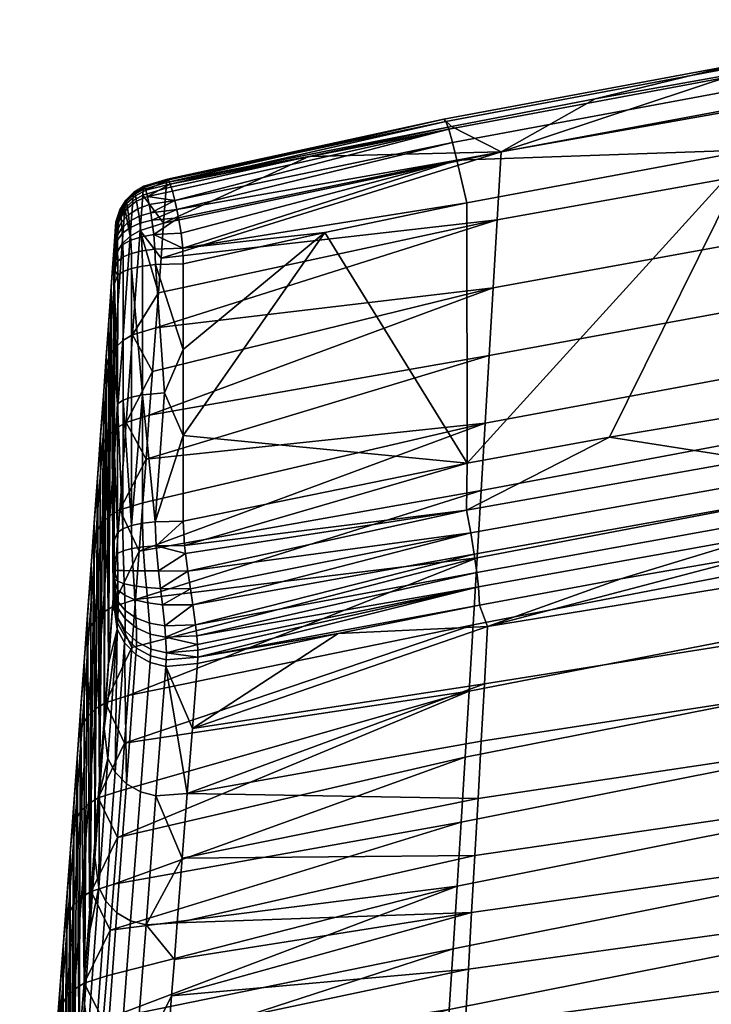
# Model space of a CAD drawing. Header units: millimetres. Extents: x -287 to 287, y -276 to 315.
# Tile 110 of 216: x -215 to -155, y 220 to 306. Entities that reach past the tile are written whole.
import ezdxf

# ---------------------------------------------------------------- set-up
doc = ezdxf.new("R2010")
doc.units = ezdxf.units.MM
doc.layers.add('nozky', color=250, linetype='Continuous')
doc.layers.add('sedak', color=7, linetype='Continuous')

msp = doc.modelspace()

# ---------------------------------------------------------------- meshes
at = {"layer": 'nozky'}
mesh = msp.add_polyface(dxfattribs=at)
corners = [(212, -221.5), (211.925, -221.5, 4), (207.79, -222.337), (207.715, -222.337, 4), (204.221, -224.721), (204.146, -224.721, 4), (201.836, -228.29), (201.761, -228.29, 4), (200.998, -232.5), (200.923, -232.5, 4), (201.836, -236.71), (201.761, -236.71, 4), (204.221, -240.279), (204.146, -240.279, 4), (207.79, -242.663), (207.715, -242.663, 4), (212, -243.5), (211.925, -243.5, 4), (216.21, -242.663), (216.135, -242.663, 4), (219.779, -240.279), (219.704, -240.279, 4), (222.164, -236.71), (222.089, -236.71, 4), (223.002, -232.5), (222.927, -232.5, 4), (222.164, -228.29), (222.089, -228.29, 4), (219.779, -224.721), (219.704, -224.721, 4), (216.21, -222.337), (216.135, -222.337, 4), (222.164, -228.29), (222.164, -236.71), (223.002, -232.5), (219.779, -224.721), (216.21, -222.337), (216.21, -242.663), (219.779, -240.279), (212, -243.5), (212, -221.5), (207.79, -222.337), (201.836, -228.29), (204.221, -224.721), (204.221, -240.279), (200.998, -232.5), (207.79, -242.663), (201.836, -236.71), (245.797, 228.708), (245.759, 228.297, 4), (248.171, 232.298), (248.133, 231.887, 4), (249, 236.521), (248.962, 236.11, 4), (248.164, 240.74), (248.125, 240.329, 4), (245.783, 244.322), (245.745, 243.911, 4), (242.211, 246.72), (242.172, 246.309, 4), (237.99, 247.558), (237.951, 247.147, 4), (233.775, 246.706), (233.736, 246.295, 4), (230.21, 244.3), (230.172, 243.889, 4), (227.835, 240.717), (227.796, 240.306, 4), (227, 236.5), (226.961, 236.068, 4), (227.836, 232.26), (227.797, 231.849, 4), (230.217, 228.678), (230.178, 228.267, 4), (233.789, 226.28), (233.75, 225.869, 4), (238.01, 225.442), (237.971, 225.031, 4), (242.229, 226.296), (242.191, 225.885, 4), (248.164, 240.74), (227.835, 240.717), (249, 236.521), (233.775, 246.706), (242.211, 246.72), (245.783, 244.322), (230.21, 244.3), (227, 236.5), (245.797, 228.708), (230.217, 228.678), (248.171, 232.298), (227.836, 232.26), (242.229, 226.296), (233.789, 226.28), (238.01, 225.442), (237.99, 247.558), (-245.797, 228.708), (-245.759, 228.297, 4), (-248.171, 232.298), (-248.133, 231.887, 4), (-249, 236.521), (-248.962, 236.11, 4), (-248.164, 240.74), (-248.125, 240.329, 4), (-245.783, 244.322), (-245.745, 243.911, 4), (-242.211, 246.72), (-242.172, 246.309, 4), (-237.99, 247.558), (-237.951, 247.147, 4), (-233.775, 246.706), (-233.736, 246.295, 4), (-230.21, 244.3), (-230.172, 243.889, 4), (-227.835, 240.717), (-227.796, 240.306, 4), (-227, 236.5), (-226.961, 236.068, 4), (-227.836, 232.26), (-227.797, 231.849, 4), (-230.217, 228.678), (-230.178, 228.267, 4), (-233.789, 226.28), (-233.75, 225.869, 4), (-238.01, 225.442), (-237.971, 225.031, 4), (-242.229, 226.296), (-242.191, 225.885, 4), (-248.164, 240.74), (-227.835, 240.717), (-249, 236.521), (-233.775, 246.706), (-242.211, 246.72), (-245.783, 244.322), (-230.21, 244.3), (-227, 236.5), (-245.797, 228.708), (-230.217, 228.678), (-248.171, 232.298), (-227.836, 232.26), (-242.229, 226.296), (-233.789, 226.28), (-238.01, 225.442), (-237.99, 247.558), (-212, -221.5), (-211.925, -221.5, 4), (-207.79, -222.337), (-207.715, -222.337, 4), (-204.221, -224.721), (-204.146, -224.721, 4), (-201.836, -228.29), (-201.761, -228.29, 4), (-200.998, -232.5), (-200.923, -232.5, 4), (-201.836, -236.71), (-201.761, -236.71, 4), (-204.221, -240.279), (-204.146, -240.279, 4), (-207.79, -242.663), (-207.715, -242.663, 4), (-212, -243.5), (-211.925, -243.5, 4), (-216.21, -242.663), (-216.135, -242.663, 4), (-219.779, -240.279), (-219.704, -240.279, 4), (-222.164, -236.71), (-222.089, -236.71, 4), (-223.002, -232.5), (-222.927, -232.5, 4), (-222.164, -228.29), (-222.089, -228.29, 4), (-219.779, -224.721), (-219.704, -224.721, 4), (-216.21, -222.337), (-216.135, -222.337, 4), (-222.164, -228.29), (-222.164, -236.71), (-223.002, -232.5), (-219.779, -224.721), (-216.21, -222.337), (-216.21, -242.663), (-219.779, -240.279), (-212, -243.5), (-212, -221.5), (-207.79, -222.337), (-201.836, -228.29), (-204.221, -224.721), (-204.221, -240.279), (-200.998, -232.5), (-207.79, -242.663), (-201.836, -236.71)]
mesh.append_faces([[corners[k] for k in face] for face in [(3, 1, 0, 2), (5, 3, 2, 4), (7, 5, 4, 6), (9, 7, 6, 8), (11, 9, 8, 10), (13, 11, 10, 12), (15, 13, 12, 14), (17, 15, 14, 16), (19, 17, 16, 18), (21, 19, 18, 20), (23, 21, 20, 22), (25, 23, 22, 24), (27, 25, 24, 26), (29, 27, 26, 28), (31, 29, 28, 30), (1, 31, 30, 0), (32, 34, 33, 33), (36, 35, 37, 37), (32, 33, 35, 35), (35, 33, 38, 38), (37, 35, 38, 38), (36, 37, 39, 39), (39, 40, 36, 36), (46, 40, 39, 39), (40, 46, 41, 41), (44, 42, 43, 43), (43, 41, 44, 44), (41, 46, 44, 44), (47, 42, 44, 44), (45, 42, 47, 47), (51, 49, 48, 50), (53, 51, 50, 52), (55, 53, 52, 54), (57, 55, 54, 56), (59, 57, 56, 58), (61, 59, 58, 60), (63, 61, 60, 62), (65, 63, 62, 64), (67, 65, 64, 66), (69, 67, 66, 68), (70, 71, 69, 68), (73, 71, 70, 72), (75, 73, 72, 74), (77, 75, 74, 76), (79, 77, 76, 78), (48, 49, 79, 78), (80, 82, 81, 81), (83, 84, 85, 85), (80, 86, 85, 85), (82, 90, 87, 87), (92, 89, 88, 88), (90, 88, 91, 91), (92, 94, 93, 93), (84, 83, 95, 95), (85, 86, 83, 83), (86, 80, 81, 81), (82, 87, 81, 81), (89, 92, 93, 93), (91, 87, 90, 90), (88, 89, 91, 91), (99, 98, 96, 97), (101, 100, 98, 99), (103, 102, 100, 101), (105, 104, 102, 103), (107, 106, 104, 105), (109, 108, 106, 107), (111, 110, 108, 109), (113, 112, 110, 111), (115, 114, 112, 113), (117, 116, 114, 115), (118, 116, 117, 119), (121, 120, 118, 119), (123, 122, 120, 121), (125, 124, 122, 123), (127, 126, 124, 125), (96, 126, 127, 97), (128, 129, 130, 130), (131, 133, 132, 132), (128, 133, 134, 134), (130, 135, 138, 138), (140, 136, 137, 137), (138, 139, 136, 136), (140, 141, 142, 142), (132, 143, 131, 131), (133, 131, 134, 134), (134, 129, 128, 128), (130, 129, 135, 135), (137, 141, 140, 140), (139, 138, 135, 135), (136, 139, 137, 137), (147, 146, 144, 145), (149, 148, 146, 147), (151, 150, 148, 149), (153, 152, 150, 151), (155, 154, 152, 153), (157, 156, 154, 155), (159, 158, 156, 157), (161, 160, 158, 159), (163, 162, 160, 161), (165, 164, 162, 163), (167, 166, 164, 165), (169, 168, 166, 167), (171, 170, 168, 169), (173, 172, 170, 171), (175, 174, 172, 173), (145, 144, 174, 175), (176, 177, 178, 178), (180, 181, 179, 179), (176, 179, 177, 177), (179, 182, 177, 177), (181, 182, 179, 179), (180, 183, 181, 181), (183, 180, 184, 184), (190, 183, 184, 184), (184, 185, 190, 190), (188, 187, 186, 186), (187, 188, 185, 185), (185, 188, 190, 190), (191, 188, 186, 186), (189, 191, 186, 186)]])
at = {"layer": 'sedak'}
mesh = msp.add_polyface(dxfattribs=at)
corners = [(-173.715, 288.277, 833.113), (-173.367, 294.208, 852.947), (-139.02, 300.295, 851.124), (-139.29, 294.448, 831.231), (-174.064, 282.336, 813.23), (-139.562, 288.596, 811.307), (-174.413, 276.408, 793.363), (-139.834, 282.76, 791.4), (-174.76, 270.511, 773.559), (-140.104, 276.951, 771.542), (-175.108, 264.625, 753.735), (-140.375, 271.16, 751.686), (-139.994, 303.161, 861.514), (-127.365, 305.054, 860.941), (-152.593, 301.088, 862.142), (-165.158, 298.838, 862.823), (-203.077, 284.929, 845.208), (-204.102, 271.193, 800.101), (-204.387, 267.375, 787.538), (-203.53, 278.84, 825.224), (-177.687, 296.41, 863.559), (-202.85, 287.975, 855.201), (-190.176, 293.804, 864.349), (-203.304, 281.884, 835.216), (-203.815, 275.015, 812.662), (-163.891, 269.284, 882.028), (-151.408, 271.394, 881.333), (-151.461, 294.368, 874.534), (-176.342, 267.008, 882.778), (-188.772, 287.169, 876.757), (-201.134, 269.443, 882.163), (-176.373, 289.744, 875.962), (-126.418, 298.287, 873.324), (-152.526, 299.688, 871.743), (-152.19, 298.131, 873.006), (-127.027, 302.075, 871.801), (-127.309, 303.645, 870.539), (-152.814, 300.86, 870.125), (-127.549, 304.829, 868.921), (-153.035, 301.558, 868.245), (-127.734, 305.538, 867.04), (-153.176, 301.755, 866.227), (-127.853, 305.744, 865.02), (-177.611, 295.019, 873.164), (-177.222, 293.478, 874.428), (-177.945, 296.176, 871.547), (-178.201, 296.862, 869.668), (-178.364, 297.048, 867.652), (-201.685, 289.159, 875.363), (-201.186, 285.787, 877.171), (-201.866, 289.955, 874.588), (-202.433, 291.764, 870.562), (-202.587, 291.54, 867.065), (-202.275, 291.395, 872.133), (-202.082, 290.776, 873.464), (-151.457, 267.335, 882.136), (-126.355, 275.111, 880.107)]
mesh.append_faces([[corners[k] for k in face] for face in [(0, 1, 2, 3), (4, 0, 3, 5), (6, 4, 5, 7), (8, 6, 7, 9), (10, 8, 9, 11), (12, 13, 2, 2), (1, 14, 2, 2), (2, 14, 12, 12), (15, 14, 1, 1), (16, 1, 0, 0), (17, 4, 6, 6), (18, 6, 8, 8), (4, 19, 0, 0), (1, 20, 15, 15), (1, 21, 22, 22), (23, 16, 0, 0), (24, 19, 4, 4), (19, 23, 0, 0), (18, 17, 6, 6), (16, 21, 1, 1), (22, 20, 1, 1), (25, 26, 27, 27), (28, 29, 30, 30), (25, 27, 28, 28), (29, 28, 31, 31), (32, 27, 26, 26), (27, 31, 28, 28), (33, 34, 35, 36), (37, 33, 36, 38), (39, 37, 38, 40), (41, 39, 40, 42), (43, 44, 34, 33), (45, 43, 33, 37), (46, 45, 37, 39), (47, 46, 39, 41), (44, 31, 27, 27), (34, 27, 32, 32), (48, 44, 43, 43), (27, 34, 44, 44), (31, 49, 29, 29), (44, 49, 31, 31), (45, 50, 43, 43), (42, 12, 14, 41), (46, 47, 51, 51), (47, 20, 52, 52), (41, 15, 20, 47), (20, 22, 52, 52), (15, 41, 14, 14), (53, 45, 46, 46), (53, 54, 45, 45), (55, 26, 25, 25), (55, 56, 26, 26)]])
mesh = msp.add_polyface(dxfattribs=at)
corners = [(-201.186, 285.787, 877.171), (-203.714, 286.973, 876.378), (-203.611, 285.706, 876.933), (-201.685, 289.159, 875.363), (-203.975, 288.886, 875.054), (-203.871, 288.226, 875.604), (-201.54, 288.437, 875.906), (-201.325, 287.102, 876.648), (-201.866, 289.955, 874.588), (-204.258, 290.317, 873.211), (-204.104, 289.598, 874.289), (-204.508, 291.152, 870.514), (-204.395, 290.845, 871.965), (-202.433, 291.764, 870.562), (-202.275, 291.395, 872.133), (-202.082, 290.776, 873.464), (-202.623, 291.021, 865.193), (-190.176, 293.804, 864.349), (-202.85, 287.975, 855.201), (-203.815, 275.015, 812.662), (-174.064, 282.336, 813.23), (-204.102, 271.193, 800.101), (-204.387, 267.375, 787.538), (-174.76, 270.511, 773.559), (-204.672, 263.561, 774.975), (-201.136, 261.955, 884.442), (-176.342, 267.008, 882.778), (-201.134, 269.443, 882.163), (-188.772, 287.169, 876.757), (-201.133, 276.93, 879.885), (-201.131, 284.418, 877.607), (-177.222, 293.478, 874.428), (-177.611, 295.019, 873.164), (-177.945, 296.176, 871.547), (-178.364, 297.048, 867.652), (-202.513, 291.831, 869.321), (-178.201, 296.862, 869.668), (-202.587, 291.54, 867.065), (-202.563, 291.721, 868.021), (-202.778, 273.168, 880.956), (-203.583, 261.893, 884.229), (-203.572, 284.354, 877.387), (-206.124, 270.571, 800.334), (-206.688, 262.934, 775.209), (-205.562, 278.222, 825.456), (-203.53, 278.84, 825.224), (-204.893, 287.329, 855.318), (-203.077, 284.929, 845.208), (-203.304, 281.884, 835.216), (-204.666, 290.412, 865.423), (-204.629, 290.917, 867.25), (-204.607, 291.09, 868.155), (-204.566, 291.199, 869.368)]
mesh.append_faces([[corners[k] for k in face] for face in [(0, 1, 2, 2), (3, 4, 5, 5), (6, 5, 1, 1), (7, 1, 0, 0), (7, 6, 1, 1), (6, 3, 5, 5), (3, 8, 4, 4), (9, 10, 8, 8), (11, 12, 13, 13), (14, 12, 9, 9), (8, 15, 9, 9), (9, 15, 14, 14), (14, 13, 12, 12), (4, 8, 10, 10), (16, 17, 18, 18), (19, 20, 21, 21), (22, 23, 24, 24), (25, 26, 27, 27), (27, 28, 29, 29), (28, 30, 29, 29), (31, 7, 0, 0), (28, 0, 30, 30), (31, 3, 6, 6), (31, 6, 7, 7), (3, 32, 8, 8), (8, 33, 15, 15), (34, 35, 13, 13), (36, 13, 14, 14), (34, 37, 38, 38), (17, 16, 37, 37), (34, 38, 35, 35), (29, 39, 27, 27), (27, 39, 40, 40), (41, 29, 30, 30), (41, 39, 29, 29), (21, 22, 42, 42), (22, 43, 42, 42), (42, 19, 21, 21), (44, 45, 19, 19), (46, 47, 48, 48), (49, 16, 18, 18), (46, 18, 47, 47), (44, 48, 45, 45), (46, 48, 44, 44), (46, 49, 18, 18), (19, 42, 44, 44), (16, 49, 50, 37), (37, 50, 51, 38), (52, 35, 38, 51), (11, 13, 35, 35), (52, 11, 35, 35), (0, 2, 41, 30)]])
mesh = msp.add_polyface(dxfattribs=at)
corners = [(-205.763, 286.831, 855.488), (-205.538, 289.914, 865.594), (-204.666, 290.412, 865.423), (-204.893, 287.329, 855.318), (-206.244, 289.255, 865.81), (-206.467, 286.173, 855.704), (-205.501, 290.41, 867.384), (-204.629, 290.917, 867.25), (-206.207, 289.739, 867.552), (-206.718, 288.916, 867.75), (-206.753, 288.447, 866.067), (-207.025, 287.971, 867.972), (-207.061, 287.521, 866.356), (-205.481, 290.575, 868.249), (-204.607, 291.09, 868.155), (-206.189, 289.894, 868.363), (-206.701, 289.058, 868.497), (-207.012, 288.1, 868.643), (-205.446, 290.679, 869.39), (-204.566, 291.199, 869.368), (-206.161, 289.99, 869.411), (-206.679, 289.143, 869.43), (-206.993, 288.171, 869.446), (-205.399, 290.638, 870.457), (-204.508, 291.152, 870.514), (-206.125, 289.953, 870.373), (-206.653, 289.11, 870.263), (-206.978, 288.142, 870.132), (-205.312, 290.363, 871.801), (-204.395, 290.845, 871.965), (-206.063, 289.71, 871.571), (-206.614, 288.901, 871.28), (-206.955, 287.971, 870.94), (-205.208, 289.885, 872.957), (-204.258, 290.317, 873.211), (-205.992, 289.289, 872.598), (-206.572, 288.545, 872.143), (-206.934, 287.686, 871.614), (-205.092, 289.231, 873.964), (-204.104, 289.598, 874.289), (-205.914, 288.71, 873.496), (-206.527, 288.053, 872.9), (-206.913, 287.293, 872.205), (-204.994, 288.576, 874.685), (-203.975, 288.886, 875.054), (-205.85, 288.126, 874.145), (-206.49, 287.552, 873.452), (-204.916, 287.962, 875.21), (-203.871, 288.226, 875.604), (-205.797, 287.572, 874.622), (-206.462, 287.07, 873.862)]
mesh.append_faces([[corners[k] for k in face] for face in [(0, 1, 2, 3), (0, 4, 1, 1), (0, 5, 4, 4), (6, 7, 2, 1), (8, 6, 1, 4), (9, 8, 4, 10), (11, 9, 10, 12), (13, 14, 7, 6), (15, 13, 6, 8), (16, 15, 8, 9), (17, 16, 9, 11), (18, 19, 14, 13), (20, 18, 13, 15), (21, 20, 15, 16), (22, 21, 16, 17), (23, 24, 19, 18), (25, 23, 18, 20), (26, 25, 20, 21), (27, 26, 21, 22), (28, 29, 24, 23), (30, 28, 23, 25), (31, 30, 25, 26), (32, 31, 26, 27), (33, 34, 29, 28), (35, 33, 28, 30), (36, 35, 30, 31), (37, 36, 31, 32), (38, 39, 34, 33), (40, 38, 33, 35), (41, 40, 35, 36), (42, 41, 36, 37), (43, 44, 39, 38), (45, 43, 38, 40), (46, 45, 40, 41), (47, 48, 44, 43), (49, 47, 43, 45), (50, 49, 45, 46)]])
mesh = msp.add_polyface(dxfattribs=at)
corners = [(-206.934, 287.686, 871.614), (-207.148, 285.92, 870.182), (-207.141, 285.619, 870.669), (-207.137, 285.2, 871.016), (-206.896, 286.886, 872.643), (-207.135, 284.652, 871.312), (-206.867, 285.646, 873.486), (-206.955, 287.971, 870.94), (-206.913, 287.293, 872.205), (-206.885, 286.486, 872.975), (-207.214, 285.477, 866.982), (-207.136, 282.715, 871.984), (-207.183, 285.889, 868.449), (-207.135, 283.872, 871.618), (-207.161, 286.029, 869.471), (-207.154, 286.007, 869.832), (-206.976, 285.365, 855.961), (-206.753, 288.447, 866.067), (-206.244, 289.255, 865.81), (-206.467, 286.173, 855.704), (-207.281, 284.44, 856.25), (-207.061, 287.521, 866.356), (-207.432, 282.432, 856.989), (-206.49, 287.552, 873.452), (-206.527, 288.053, 872.9), (-206.462, 287.07, 873.862), (-204.797, 286.78, 875.959), (-203.714, 286.973, 876.378), (-203.871, 288.226, 875.604), (-204.916, 287.962, 875.21), (-205.719, 286.484, 875.314), (-205.797, 287.572, 874.622), (-206.418, 286.098, 874.473), (-204.72, 285.559, 876.505), (-203.611, 285.706, 876.933), (-205.667, 285.327, 875.833), (-206.391, 285.021, 874.948), (-206.856, 284.662, 873.907), (-204.69, 284.226, 876.958), (-203.572, 284.354, 877.387), (-205.648, 284.019, 876.276), (-207.025, 287.971, 867.972), (-207.172, 285.986, 868.956), (-207.012, 288.1, 868.643), (-206.993, 288.171, 869.446), (-206.978, 288.142, 870.132)]
mesh.append_faces([[corners[k] for k in face] for face in [(0, 1, 2, 2), (2, 3, 4, 4), (3, 5, 6, 6), (1, 0, 7, 7), (2, 4, 8, 8), (3, 9, 4, 4), (6, 9, 3, 3), (0, 2, 8, 8), (10, 11, 12, 12), (1, 13, 5, 5), (14, 13, 15, 15), (5, 3, 2, 2), (1, 5, 2, 2), (13, 1, 15, 15), (11, 13, 14, 14), (16, 17, 18, 19), (17, 16, 20, 21), (21, 22, 10, 10), (4, 23, 24, 8), (9, 25, 23, 4), (26, 27, 28, 29), (30, 26, 29, 31), (32, 30, 31, 25), (6, 32, 25, 9), (33, 34, 27, 26), (35, 33, 26, 30), (36, 35, 30, 32), (37, 36, 32, 6), (38, 39, 34, 33), (40, 38, 33, 35), (21, 10, 12, 41), (41, 12, 42, 43), (44, 14, 15, 45), (45, 15, 1, 7), (43, 42, 14, 44), (5, 13, 37, 6)]])
mesh = msp.add_polyface(dxfattribs=at)
corners = [(-207.214, 285.477, 866.982), (-207.254, 255.145, 876.195), (-207.155, 267.74, 876.541), (-207.146, 275.228, 874.263), (-207.161, 286.029, 869.471), (-207.172, 285.986, 868.956), (-207.136, 282.715, 871.984), (-207.183, 285.889, 868.449), (-207.654, 249.486, 857.865), (-207.432, 282.432, 856.989), (-207.65, 279.388, 846.996), (-202.778, 273.168, 880.956), (-204.697, 272.995, 880.38), (-203.583, 261.893, 884.229), (-205.658, 272.789, 879.698), (-205.668, 261.558, 883.12), (-203.572, 284.354, 877.387), (-204.69, 284.226, 876.958), (-206.394, 272.515, 878.796), (-206.867, 272.193, 877.734), (-206.405, 261.284, 882.217), (-205.648, 284.019, 876.276), (-206.381, 283.746, 875.375), (-206.854, 283.424, 874.314), (-206.427, 277.724, 825.627), (-205.562, 278.222, 825.456), (-206.124, 270.571, 800.334), (-206.986, 270.072, 800.504), (-207.127, 277.067, 825.842), (-207.682, 269.415, 800.719), (-207.631, 276.262, 826.098), (-208.184, 268.612, 800.974), (-207.935, 275.339, 826.386), (-208.484, 267.691, 801.26), (-204.893, 287.329, 855.318), (-205.763, 286.831, 855.488), (-206.467, 286.173, 855.704), (-206.976, 285.365, 855.961), (-207.281, 284.44, 856.25), (-207.868, 276.345, 837.002), (-208.361, 269.48, 814.445), (-208.087, 273.303, 827.009), (-207.061, 287.521, 866.356), (-208.635, 265.66, 801.881), (-205.667, 285.327, 875.833), (-206.391, 285.021, 874.948), (-206.856, 284.662, 873.907), (-207.135, 283.872, 871.618)]
mesh.append_faces([[corners[k] for k in face] for face in [(0, 1, 2, 2), (2, 3, 0, 0), (4, 5, 6, 6), (5, 7, 6, 6), (8, 9, 10, 10), (1, 0, 9, 9), (6, 0, 3, 3), (11, 12, 13, 13), (12, 14, 15, 15), (12, 11, 16, 17), (18, 19, 20, 20), (18, 14, 21, 22), (19, 18, 22, 23), (14, 18, 15, 15), (14, 12, 21, 21), (17, 21, 12, 12), (6, 3, 19, 19), (2, 19, 3, 3), (19, 23, 6, 6), (24, 25, 26, 27), (28, 24, 27, 29), (30, 28, 29, 31), (32, 30, 31, 33), (34, 25, 24, 35), (35, 24, 28, 36), (30, 37, 36, 28), (37, 30, 32, 38), (32, 39, 10, 38), (33, 40, 41, 32), (42, 38, 9, 9), (9, 38, 10, 10), (39, 32, 41, 41), (40, 33, 43, 43), (22, 21, 44, 45), (23, 22, 45, 46), (23, 46, 47, 47), (23, 47, 6, 6)]])
mesh = msp.add_polyface(dxfattribs=at)
corners = [(-207.173, 257.63, 879.396), (-206.86, 257.633, 881.922), (-206.875, 259.13, 881.683), (-207.168, 258.613, 879.273), (-207.432, 282.432, 856.989), (-207.654, 249.486, 857.865), (-207.254, 255.145, 876.195), (-207.155, 267.74, 876.541), (-207.224, 255.603, 877.577), (-207.2, 256.094, 878.581), (-207.188, 256.538, 879.071), (-207.165, 260.252, 878.819), (-207.181, 256.894, 879.273), (-208.056, 243.832, 839.533), (-207.868, 276.345, 837.002), (-208.087, 273.303, 827.009), (-207.65, 279.388, 846.996), (-208.635, 265.66, 801.881), (-208.456, 238.185, 821.199), (-208.361, 269.48, 814.445), (-204.697, 272.995, 880.38), (-204.705, 261.765, 883.802), (-203.583, 261.893, 884.229), (-205.668, 261.558, 883.12), (-206.394, 272.515, 878.796), (-206.405, 261.284, 882.217), (-206.867, 272.193, 877.734), (-206.881, 260.962, 881.154), (-207.545, 262.434, 775.379), (-206.688, 262.934, 775.209), (-207.312, 254.477, 747.279), (-208.166, 253.976, 747.449), (-208.237, 261.778, 775.593), (-208.854, 253.321, 747.661), (-206.986, 270.072, 800.504), (-206.124, 270.571, 800.334), (-207.682, 269.415, 800.719), (-208.184, 268.612, 800.974), (-208.734, 260.977, 775.847), (-208.484, 267.691, 801.26), (-209.034, 260.059, 776.131), (-208.909, 261.844, 789.315), (-209.488, 253.804, 762.78), (-209.184, 258.033, 776.748), (-204.643, 259.708, 884.406), (-204.484, 257.621, 884.754), (-203.289, 257.614, 885.175), (-203.498, 259.797, 884.837), (-205.628, 259.561, 883.708), (-205.525, 257.627, 884.039), (-206.386, 259.364, 882.779), (-206.334, 257.631, 883.07)]
mesh.append_faces([[corners[k] for k in face] for face in [(0, 1, 2, 2), (3, 0, 2, 2), (4, 5, 6, 6), (7, 6, 8, 8), (9, 10, 11, 11), (12, 0, 3, 3), (10, 3, 11, 11), (11, 7, 8, 8), (13, 14, 15, 15), (16, 14, 5, 5), (17, 18, 19, 19), (20, 21, 22, 22), (20, 23, 21, 21), (24, 25, 23, 23), (26, 27, 25, 25), (11, 27, 7, 7), (26, 7, 27, 27), (28, 29, 30, 31), (32, 28, 31, 33), (34, 35, 29, 28), (36, 34, 28, 32), (37, 36, 32, 38), (39, 37, 38, 40), (39, 40, 41, 41), (40, 42, 43, 43), (17, 39, 41, 41), (41, 40, 43, 43), (44, 45, 46, 47), (48, 49, 45, 44), (50, 51, 49, 48), (2, 1, 51, 50), (44, 47, 22, 21), (21, 23, 48, 44), (50, 48, 23, 25), (2, 50, 25, 27), (11, 3, 2, 27)]])
mesh = msp.add_polyface(dxfattribs=at)
corners = [(-206.86, 257.633, 881.922), (-207.173, 257.63, 879.396), (-206.848, 256.709, 881.892), (-206.833, 254.899, 881.197), (-206.839, 255.922, 881.713), (-207.188, 256.538, 879.071), (-207.181, 256.894, 879.273), (-207.2, 256.094, 878.581), (-206.835, 254.326, 880.704), (-207.868, 276.345, 837.002), (-208.056, 243.832, 839.533), (-207.654, 249.486, 857.865), (-208.456, 238.185, 821.199), (-208.087, 273.303, 827.009), (-207.165, 260.252, 878.819), (-207.208, 255.906, 878.263), (-207.224, 255.603, 877.577), (-207.168, 258.613, 879.273), (-208.361, 269.48, 814.445), (-208.856, 232.547, 802.863), (-208.635, 265.66, 801.881), (-208.909, 261.844, 789.315), (-206.905, 252.519, 876.998), (-207.254, 255.145, 876.195), (-208.734, 260.977, 775.847), (-208.237, 261.778, 775.593), (-208.854, 253.321, 747.661), (-209.348, 252.522, 747.913), (-209.034, 260.059, 776.131), (-209.645, 251.606, 748.195), (-209.488, 253.804, 762.78), (-206.853, 253.48, 879.532), (-206.201, 252.366, 880.104), (-206.197, 253.409, 881.534), (-206.211, 254.145, 882.161), (-205.231, 252.641, 882.217), (-205.268, 253.511, 882.96), (-204.225, 254.815, 884.408), (-204.08, 253.055, 883.518), (-202.755, 252.814, 883.794), (-202.946, 254.656, 884.761), (-205.358, 255.094, 883.746), (-206.252, 255.474, 882.821), (-204.348, 256.146, 884.71), (-203.109, 256.058, 885.104), (-205.438, 256.292, 884.008), (-206.29, 256.484, 883.042), (-204.484, 257.621, 884.754), (-203.289, 257.614, 885.175), (-205.525, 257.627, 884.039), (-206.334, 257.631, 883.07), (-206.872, 253.035, 878.548)]
mesh.append_faces([[corners[k] for k in face] for face in [(0, 1, 2, 2), (3, 4, 5, 5), (4, 2, 6, 6), (1, 6, 2, 2), (6, 5, 4, 4), (7, 8, 5, 5), (5, 8, 3, 3), (9, 10, 11, 11), (12, 10, 13, 13), (7, 14, 15, 15), (14, 16, 15, 15), (17, 5, 6, 6), (13, 18, 12, 12), (19, 20, 21, 21), (11, 22, 23, 23), (24, 25, 26, 27), (28, 24, 27, 29), (28, 29, 30, 30), (8, 31, 32, 33), (34, 33, 35, 36), (3, 8, 33, 34), (37, 38, 39, 40), (41, 36, 38, 37), (42, 34, 36, 41), (4, 3, 34, 42), (43, 37, 40, 44), (45, 41, 37, 43), (46, 42, 41, 45), (2, 4, 42, 46), (47, 43, 44, 48), (49, 45, 43, 47), (50, 46, 45, 49), (0, 2, 46, 50), (22, 16, 23, 23), (22, 51, 16, 16), (51, 31, 15, 16), (31, 8, 7, 15)]])
mesh = msp.add_polyface(dxfattribs=at)
corners = [(-175.457, 258.757, 733.884), (-175.108, 264.625, 753.735), (-140.375, 271.16, 751.686), (-140.646, 265.387, 731.807), (-175.807, 252.902, 713.965), (-140.918, 259.627, 711.866), (-176.155, 247.097, 694.053), (-141.189, 253.909, 691.926), (-176.504, 241.352, 674.142), (-141.461, 248.241, 671.984), (-176.853, 235.678, 654.219), (-141.732, 242.632, 652.03), (-177.2, 230.082, 634.279), (-142.003, 237.089, 632.061), (-205.306, 255.11, 747.045), (-206.255, 242.555, 705.127), (-206.884, 234.32, 677.153), (-205.939, 246.718, 719.103), (-207.196, 230.26, 663.152), (-204.989, 259.33, 761.011), (-174.76, 270.511, 773.559), (-205.623, 250.905, 733.076), (-151.146, 265.37, 881.944), (-126.144, 269.134, 880.707), (-126.402, 271.092, 880.893), (-151.457, 267.335, 882.136), (-150.881, 263.533, 881.258), (-125.924, 267.304, 880.032), (-150.682, 261.938, 880.103), (-125.758, 265.714, 878.892), (-150.557, 260.671, 878.563), (-125.654, 264.449, 877.368), (-176.024, 260.93, 883.403), (-176.391, 262.901, 883.602), (-175.713, 259.083, 882.704), (-175.479, 257.482, 881.531), (-175.335, 256.215, 879.971), (-163.891, 269.284, 882.028), (-176.342, 267.008, 882.778), (-200.742, 257.596, 885.262), (-201.021, 259.829, 885.019), (-200.506, 256.031, 885.097), (-200.297, 254.652, 884.669), (-200.054, 252.89, 883.617), (-150.494, 259.062, 874.823), (-138.061, 261.028, 874.215), (-175.268, 254.623, 876.195), (-162.897, 256.927, 875.483), (-199.95, 251.951, 882.716), (-199.865, 250.677, 880.846), (-199.865, 250.088, 879.514), (-187.602, 252.15, 876.959), (-199.897, 249.509, 877.774), (-174.823, 247.734, 854.006), (-128.911, 255.012, 851.572), (-128.712, 260.229, 867.263), (-174.543, 252.751, 869.771), (-175.104, 242.726, 838.241), (-129.109, 249.812, 835.88), (-175.385, 237.728, 822.47), (-129.309, 244.628, 820.177), (-175.666, 232.741, 806.695), (-129.507, 239.465, 804.468), (-200.342, 243.84, 859.447), (-200.784, 238.177, 841.117)]
mesh.append_faces([[corners[k] for k in face] for face in [(0, 1, 2, 3), (4, 0, 3, 5), (6, 4, 5, 7), (8, 6, 7, 9), (10, 8, 9, 11), (12, 10, 11, 13), (14, 1, 0, 0), (15, 4, 6, 6), (16, 6, 8, 8), (4, 17, 0, 0), (10, 18, 8, 8), (1, 19, 20, 20), (21, 14, 0, 0), (17, 21, 0, 0), (18, 16, 8, 8), (22, 23, 24, 25), (26, 27, 23, 22), (28, 29, 27, 26), (30, 31, 29, 28), (32, 22, 25, 33), (34, 26, 22, 32), (35, 28, 26, 34), (36, 30, 28, 35), (33, 37, 38, 38), (39, 32, 33, 33), (37, 33, 25, 25), (33, 38, 40, 40), (39, 41, 32, 32), (42, 34, 32, 32), (43, 35, 34, 34), (31, 30, 44, 45), (30, 36, 46, 47), (30, 47, 44, 44), (48, 36, 35, 35), (49, 50, 36, 36), (46, 50, 51, 51), (50, 52, 51, 51), (36, 50, 46, 46), (53, 54, 55, 56), (57, 58, 54, 53), (59, 60, 58, 57), (61, 62, 60, 59), (44, 55, 45, 45), (47, 56, 44, 44), (63, 53, 56, 56), (64, 57, 53, 53), (56, 55, 44, 44), (56, 47, 46, 46), (51, 56, 46, 46), (63, 56, 51, 51), (57, 64, 59, 59)]])
mesh = msp.add_polyface(dxfattribs=at)
corners = [(-199.887, 251.169, 881.701), (-202.611, 250.46, 881.024), (-199.865, 250.677, 880.846), (-199.95, 251.951, 882.716), (-202.674, 251.816, 882.913), (-200.054, 252.89, 883.617), (-202.946, 254.656, 884.761), (-202.755, 252.814, 883.794), (-200.297, 254.652, 884.669), (-200.506, 256.031, 885.097), (-203.109, 256.058, 885.104), (-200.742, 257.596, 885.262), (-203.498, 259.797, 884.837), (-201.021, 259.829, 885.019), (-201.136, 261.955, 884.442), (-200.944, 259.117, 885.15), (-203.289, 257.614, 885.175), (-203.583, 261.893, 884.229), (-174.76, 270.511, 773.559), (-204.989, 259.33, 761.011), (-204.672, 263.561, 774.975), (-175.108, 264.625, 753.735), (-205.306, 255.11, 747.045), (-205.939, 246.718, 719.103), (-175.807, 252.902, 713.965), (-206.255, 242.555, 705.127), (-176.155, 247.097, 694.053), (-206.57, 238.42, 691.144), (-206.884, 234.32, 677.153), (-176.342, 267.008, 882.778), (-176.391, 262.901, 883.602), (-176.024, 260.93, 883.403), (-175.479, 257.482, 881.531), (-175.335, 256.215, 879.971), (-175.713, 259.083, 882.704), (-203.523, 237.96, 841.244), (-201.225, 232.522, 822.784), (-200.784, 238.177, 841.117), (-200.342, 243.84, 859.447), (-202.65, 249.257, 877.912), (-199.897, 249.509, 877.774), (-201.134, 269.443, 882.163), (-208.561, 237.775, 691.377), (-207.938, 246.079, 719.338), (-205.623, 250.905, 733.076), (-207.312, 254.477, 747.279), (-206.688, 262.934, 775.209), (-204.387, 267.375, 787.538), (-199.865, 250.088, 879.514), (-202.616, 249.845, 879.668), (-174.823, 247.734, 854.006), (-187.602, 252.15, 876.959), (-175.385, 237.728, 822.47)]
mesh.append_faces([[corners[k] for k in face] for face in [(0, 1, 2, 2), (3, 4, 0, 0), (5, 4, 3, 3), (4, 1, 0, 0), (6, 7, 8, 8), (5, 7, 4, 4), (9, 6, 8, 8), (5, 8, 7, 7), (10, 9, 11, 11), (12, 13, 14, 14), (12, 15, 13, 13), (16, 11, 15, 15), (16, 10, 11, 11), (15, 12, 16, 16), (17, 12, 14, 14), (6, 9, 10, 10), (18, 19, 20, 20), (19, 21, 22, 22), (23, 24, 25, 25), (25, 26, 27, 27), (26, 28, 27, 27), (29, 14, 13, 13), (15, 30, 13, 13), (30, 15, 11, 11), (8, 31, 9, 9), (32, 5, 3, 3), (33, 3, 0, 0), (2, 33, 0, 0), (5, 34, 8, 8), (35, 36, 37, 37), (37, 38, 39, 39), (39, 35, 37, 37), (38, 40, 39, 39), (41, 17, 14, 14), (42, 27, 28, 28), (43, 23, 25, 25), (42, 25, 27, 27), (43, 44, 23, 23), (45, 22, 44, 44), (45, 19, 22, 22), (46, 20, 19, 19), (46, 47, 20, 20), (45, 44, 43, 43), (45, 46, 19, 19), (42, 43, 25, 25), (40, 48, 49, 39), (1, 48, 2, 2), (48, 1, 49, 49), (37, 50, 38, 38), (40, 38, 51, 51), (36, 52, 37, 37)]])
mesh = msp.add_polyface(dxfattribs=at)
corners = [(-208.635, 265.66, 801.881), (-208.856, 232.547, 802.863), (-208.456, 238.185, 821.199), (-209.488, 253.804, 762.78), (-209.311, 226.168, 782.066), (-209.184, 258.033, 776.748), (-208.909, 261.844, 789.315), (-204.88, 238.313, 841.165), (-203.523, 237.96, 841.244), (-202.65, 249.257, 877.912), (-204.021, 249.601, 877.836), (-206.103, 239.02, 840.974), (-205.264, 250.307, 877.645), (-207.715, 241.221, 840.33), (-207.076, 240.022, 840.686), (-206.905, 252.519, 876.998), (-208.056, 243.832, 839.533), (-206.254, 251.312, 877.356), (-207.654, 249.486, 857.865), (-208.786, 245.578, 719.506), (-207.938, 246.079, 719.338), (-208.561, 237.775, 691.377), (-209.405, 237.273, 691.544), (-209.47, 244.923, 719.717), (-210.086, 236.618, 691.751), (-209.961, 244.125, 719.966), (-210.573, 235.821, 691.996), (-208.166, 253.976, 747.449), (-207.312, 254.477, 747.279), (-208.854, 253.321, 747.661), (-209.348, 252.522, 747.913), (-209.645, 251.606, 748.195), (-210.256, 243.212, 720.245), (-210.098, 245.381, 734.832), (-210.402, 241.195, 720.85), (-209.793, 249.585, 748.808), (-203.978, 250.782, 880.886), (-203.987, 250.182, 879.571), (-202.616, 249.845, 879.668), (-202.611, 250.46, 881.024), (-205.214, 251.437, 880.57), (-205.229, 250.872, 879.335), (-206.201, 252.366, 880.104), (-206.22, 251.855, 878.983), (-206.853, 253.48, 879.532), (-206.872, 253.035, 878.548), (-204.02, 252.095, 882.69), (-202.674, 251.816, 882.913), (-205.231, 252.641, 882.217), (-206.197, 253.409, 881.534), (-204.08, 253.055, 883.518), (-202.755, 252.814, 883.794), (-205.268, 253.511, 882.96)]
mesh.append_faces([[corners[k] for k in face] for face in [(0, 1, 2, 2), (3, 4, 5, 5), (5, 4, 6, 6), (7, 8, 9, 10), (11, 7, 10, 12), (13, 14, 15, 15), (2, 13, 16, 16), (13, 15, 16, 16), (14, 11, 17, 17), (17, 15, 14, 14), (18, 16, 15, 15), (17, 11, 12, 12), (19, 20, 21, 22), (23, 19, 22, 24), (25, 23, 24, 26), (27, 28, 20, 19), (29, 27, 19, 23), (30, 29, 23, 25), (31, 30, 25, 32), (31, 32, 33, 33), (32, 34, 33, 33), (31, 35, 3, 3), (35, 31, 33, 33), (36, 37, 38, 39), (40, 41, 37, 36), (42, 43, 41, 40), (44, 45, 43, 42), (46, 36, 39, 47), (48, 40, 36, 46), (49, 42, 40, 48), (50, 46, 47, 51), (52, 48, 46, 50), (37, 10, 9, 38), (37, 41, 12, 10), (17, 12, 41, 43), (15, 17, 43, 45)]])
mesh = msp.add_polyface(dxfattribs=at)
corners = [(-210.22, 213.492, 740.448), (-209.766, 219.812, 761.263), (-210.098, 245.381, 734.832), (-209.311, 226.168, 782.066), (-209.488, 253.804, 762.78), (-208.909, 261.844, 789.315), (-208.856, 232.547, 802.863), (-210.402, 241.195, 720.85), (-210.674, 207.216, 719.62), (-210.707, 237.031, 706.862), (-210.996, 202.792, 704.805), (-211.012, 232.895, 692.866), (-209.793, 249.585, 748.808), (-205.732, 227.049, 804.484), (-206.691, 214.334, 762.865), (-205.361, 213.967, 762.947), (-204.389, 226.689, 804.565), (-206.938, 227.757, 804.292), (-207.882, 215.044, 762.674), (-207.896, 228.756, 804.006), (-208.823, 216.04, 762.391), (-208.523, 229.949, 803.654), (-209.438, 217.228, 762.043), (-204.88, 238.313, 841.165), (-203.523, 237.96, 841.244), (-206.103, 239.02, 840.974), (-207.076, 240.022, 840.686), (-207.715, 241.221, 840.33), (-208.456, 238.185, 821.199), (-210.639, 221.091, 635.406), (-209.8, 221.595, 635.246), (-210.104, 217.703, 621.281), (-210.943, 217.197, 621.438), (-210.022, 229.106, 663.546), (-209.182, 229.61, 663.383), (-210.699, 228.451, 663.749), (-211.313, 220.435, 635.604), (-211.185, 227.655, 663.989), (-211.797, 219.638, 635.839), (-211.476, 226.744, 664.258), (-212.087, 218.727, 636.101), (-209.405, 237.273, 691.544), (-208.561, 237.775, 691.377), (-210.086, 236.618, 691.751), (-210.573, 235.821, 691.996), (-210.865, 234.909, 692.27), (-210.256, 243.212, 720.245), (-209.961, 244.125, 719.966), (-211.927, 220.699, 650.762), (-211.621, 224.731, 664.842), (-211.316, 228.793, 678.86)]
mesh.append_faces([[corners[k] for k in face] for face in [(0, 1, 2, 2), (1, 3, 4, 4), (5, 3, 6, 6), (0, 2, 7, 7), (8, 7, 9, 9), (10, 9, 11, 11), (12, 2, 1, 1), (4, 12, 1, 1), (13, 14, 15, 16), (17, 18, 14, 13), (19, 20, 18, 17), (21, 22, 20, 19), (23, 13, 16, 24), (25, 17, 13, 23), (26, 19, 17, 25), (27, 21, 19, 26), (22, 21, 3, 1), (28, 6, 21, 21), (28, 21, 27, 27), (21, 6, 3, 3), (29, 30, 31, 32), (33, 34, 30, 29), (35, 33, 29, 36), (37, 35, 36, 38), (39, 37, 38, 40), (41, 42, 34, 33), (43, 41, 33, 35), (44, 43, 35, 37), (45, 44, 37, 39), (46, 47, 44, 45), (40, 48, 49, 39), (45, 39, 50, 50), (45, 9, 7, 46), (39, 49, 50, 50), (45, 11, 9, 9), (11, 45, 50, 50)]])
mesh = msp.add_polyface(dxfattribs=at)
corners = [(-210.707, 237.031, 706.862), (-210.996, 202.792, 704.805), (-210.835, 205, 712.214), (-210.674, 207.216, 719.62), (-210.402, 241.195, 720.85), (-210.22, 213.492, 740.448), (-211.012, 232.895, 692.866), (-211.319, 198.409, 689.979), (-211.965, 189.784, 660.284), (-211.621, 224.731, 664.842), (-211.927, 220.699, 650.762), (-211.642, 194.071, 675.139), (-211.316, 228.793, 678.86), (-210.629, 205.917, 720.009), (-205.361, 213.967, 762.947), (-206.691, 214.334, 762.865), (-206.324, 201.377, 721.276), (-207.882, 215.044, 762.674), (-209.748, 203.456, 720.727), (-208.818, 202.462, 721.005), (-208.823, 216.04, 762.391), (-210.354, 204.64, 720.385), (-209.438, 217.228, 762.043), (-209.766, 219.812, 761.263), (-207.642, 201.75, 721.193), (-211.244, 213.426, 607.462), (-210.405, 213.933, 607.31), (-210.989, 206.981, 579.057), (-211.834, 206.47, 579.191), (-211.918, 212.768, 607.65), (-212.515, 205.805, 579.357), (-212.402, 211.968, 607.871), (-213.004, 204.995, 579.551), (-212.691, 211.053, 608.119), (-213.297, 204.068, 579.768), (-210.943, 217.197, 621.438), (-210.104, 217.703, 621.281), (-211.617, 216.541, 621.634), (-212.1, 215.743, 621.863), (-212.39, 214.831, 622.121), (-211.313, 220.435, 635.604), (-210.639, 221.091, 635.406), (-211.797, 219.638, 635.839), (-212.087, 218.727, 636.101), (-213.142, 205.404, 594.476), (-212.535, 212.815, 622.678), (-212.232, 216.713, 636.67), (-212.837, 209.031, 608.655)]
mesh.append_faces([[corners[k] for k in face] for face in [(0, 1, 2, 2), (0, 2, 3, 3), (4, 3, 5, 5), (1, 6, 7, 7), (8, 9, 10, 10), (9, 11, 12, 12), (6, 12, 7, 7), (13, 3, 2, 2), (14, 15, 16, 16), (17, 18, 19, 19), (20, 21, 18, 18), (22, 13, 21, 21), (21, 20, 22, 22), (17, 20, 18, 18), (5, 13, 22, 22), (13, 5, 3, 3), (23, 5, 22, 22), (17, 24, 15, 15), (25, 26, 27, 28), (29, 25, 28, 30), (31, 29, 30, 32), (33, 31, 32, 34), (35, 36, 26, 25), (37, 35, 25, 29), (38, 37, 29, 31), (39, 38, 31, 33), (40, 41, 35, 37), (42, 40, 37, 38), (43, 42, 38, 39), (33, 34, 44, 44), (39, 33, 45, 45), (43, 39, 46, 46), (33, 44, 47, 47), (45, 33, 47, 47), (10, 43, 46, 46), (46, 39, 45, 45)]])
mesh = msp.add_polyface(dxfattribs=at)
corners = [(-177.546, 224.606, 614.396), (-177.2, 230.082, 634.279), (-142.003, 237.089, 632.061), (-142.271, 231.638, 612.124), (-177.894, 219.319, 594.369), (-142.542, 226.327, 592.091), (-178.239, 214.388, 574.268), (-142.812, 221.264, 572.004), (-178.584, 209.908, 554.075), (-143.079, 216.512, 551.853), (-178.926, 205.936, 533.775), (-143.346, 212.109, 531.627), (-179.266, 202.498, 513.384), (-143.61, 208.075, 511.336), (-179.603, 199.599, 492.952), (-143.871, 204.415, 491.011), (-179.937, 197.213, 472.44), (-144.131, 201.113, 470.618), (-180.27, 194.861, 451.905), (-144.391, 197.584, 450.304), (-180.44, 192.612, 441.871), (-144.523, 194.646, 440.475), (-180.614, 188.99, 432.292), (-144.658, 190.35, 431.196), (-180.788, 183.61, 423.542), (-144.793, 184.406, 422.834), (-180.948, 176.389, 416.341), (-144.918, 176.804, 416.001), (-181.082, 167.453, 411.321), (-145.021, 167.713, 411.217), (-141.022, 208.016, 710.386), (-128.36, 209.549, 709.898), (-128.177, 210.212, 711.858), (-140.977, 208.643, 712.358), (-128.01, 210.876, 713.819), (-140.932, 209.27, 714.329), (-141.357, 203.093, 694.592), (-164.059, 206.346, 715.272), (-164.119, 205.125, 711.318), (-164.37, 200.29, 695.494), (-164.627, 195.518, 679.651), (-141.597, 198.266, 678.769), (-164.883, 190.811, 663.789), (-141.812, 193.509, 662.925), (-165.139, 186.172, 647.908), (-142.028, 188.824, 647.06), (-165.395, 181.609, 632.005), (-142.245, 184.219, 631.174), (-165.65, 177.172, 616.068), (-142.461, 179.732, 615.254), (-165.906, 172.921, 600.082), (-142.676, 175.41, 599.291), (-166.161, 168.908, 584.037), (-142.891, 171.294, 583.277), (-187.528, 201.75, 712.406), (-187.454, 202.948, 716.367), (-187.827, 196.987, 696.556), (-188.127, 192.278, 680.691), (-188.426, 187.629, 664.808), (-188.726, 183.045, 648.907), (-189.024, 178.532, 632.986), (-189.324, 174.153, 617.028), (-189.622, 169.985, 601.015), (-140.891, 209.892, 716.302), (-127.891, 211.537, 715.78), (-129.306, 211.965, 717.814), (-140.854, 210.507, 718.277), (-150.682, 209.311, 718.663), (-163.96, 207.569, 719.225), (-177.212, 205.689, 719.831), (-175.946, 227.77, 790.916), (-129.706, 234.326, 788.752), (-129.507, 239.465, 804.468), (-175.666, 232.741, 806.695), (-176.227, 222.816, 775.131), (-129.904, 229.217, 773.026), (-176.508, 217.884, 759.34), (-130.104, 224.153, 757.288), (-176.788, 212.978, 743.541), (-130.171, 219.146, 741.532), (-177.069, 208.109, 727.742), (-129.584, 214.305, 725.746), (-177.141, 206.898, 723.787), (-129.354, 213.131, 721.782), (-195.861, 205.164, 728.692)]
mesh.append_faces([[corners[k] for k in face] for face in [(0, 1, 2, 3), (4, 0, 3, 5), (6, 4, 5, 7), (8, 6, 7, 9), (10, 8, 9, 11), (12, 10, 11, 13), (14, 12, 13, 15), (16, 14, 15, 17), (18, 16, 17, 19), (20, 18, 19, 21), (22, 20, 21, 23), (24, 22, 23, 25), (26, 24, 25, 27), (28, 26, 27, 29), (30, 31, 32, 33), (33, 32, 34, 35), (31, 30, 36, 36), (33, 35, 37, 37), (38, 30, 33, 33), (37, 38, 33, 33), (39, 36, 30, 38), (40, 41, 36, 39), (42, 43, 41, 40), (44, 45, 43, 42), (46, 47, 45, 44), (48, 49, 47, 46), (50, 51, 49, 48), (52, 53, 51, 50), (54, 38, 37, 55), (56, 39, 38, 54), (57, 40, 39, 56), (58, 42, 40, 57), (59, 44, 42, 58), (60, 46, 44, 59), (61, 48, 46, 60), (62, 50, 48, 61), (63, 64, 65, 66), (63, 66, 67, 67), (67, 35, 63, 63), (37, 35, 67, 68), (37, 68, 69, 69), (37, 69, 55, 55), (70, 71, 72, 73), (74, 75, 71, 70), (76, 77, 75, 74), (78, 79, 77, 76), (80, 81, 79, 78), (82, 83, 81, 80), (83, 82, 68, 67), (68, 82, 69, 69), (67, 66, 83, 83), (84, 80, 78, 78)]])
mesh = msp.add_polyface(dxfattribs=at)
corners = [(-210.039, 196.559, 514.53), (-179.266, 202.498, 513.384), (-210.13, 195.767, 507.32), (-207.196, 230.26, 663.152), (-176.853, 235.678, 654.219), (-207.508, 226.231, 649.091), (-178.584, 209.908, 554.075), (-209.508, 201.859, 550.437), (-209.262, 204.585, 564.68), (-177.2, 230.082, 634.279), (-208.125, 218.359, 621.058), (-207.819, 222.249, 635.019), (-209.943, 197.438, 521.725), (-208.719, 210.988, 593), (-178.239, 214.388, 574.268), (-208.998, 207.637, 578.866), (-204.966, 201.332, 721.26), (-203.812, 199.06, 713.001), (-203.623, 201.508, 721.178), (-206.552, 198.414, 711.354), (-204.002, 196.624, 704.822), (-207.004, 192.571, 691.602), (-206.324, 201.377, 721.276), (-203.381, 204.644, 731.601), (-205.361, 213.967, 762.947), (-203.138, 207.793, 742.018), (-202.894, 210.953, 752.432), (-202.649, 214.123, 762.841), (-202.403, 217.301, 773.247), (-204.389, 226.689, 804.565), (-202.157, 220.487, 783.649), (-201.91, 223.679, 794.05), (-201.663, 226.875, 804.448), (-201.225, 232.522, 822.784), (-203.523, 237.96, 841.244), (-209.735, 199.471, 536.106), (-212.021, 196.831, 521.847), (-211.531, 201.217, 550.595), (-212.244, 195.184, 507.424), (-210.989, 206.981, 579.057), (-210.405, 213.933, 607.31), (-208.426, 214.591, 607.094), (-209.8, 221.595, 635.246), (-209.182, 229.61, 663.383), (-210.104, 217.703, 621.281), (-206.884, 234.32, 677.153), (-208.561, 237.775, 691.377), (-197.062, 201.422, 716.859), (-190.435, 203.669, 720.482), (-197.15, 200.23, 712.896), (-187.528, 201.75, 712.406), (-195.861, 205.164, 728.692), (-195.95, 203.965, 724.732)]
mesh.append_faces([[corners[k] for k in face] for face in [(0, 1, 2, 2), (3, 4, 5, 5), (6, 7, 8, 8), (9, 10, 11, 11), (1, 0, 12, 12), (13, 14, 15, 15), (16, 17, 18, 18), (19, 20, 17, 17), (16, 19, 17, 17), (21, 20, 19, 19), (19, 16, 22, 22), (16, 18, 23, 23), (16, 24, 22, 22), (25, 16, 23, 23), (16, 26, 24, 24), (24, 27, 28, 28), (24, 26, 27, 27), (29, 24, 30, 31), (30, 24, 28, 28), (26, 16, 25, 25), (29, 32, 33, 33), (34, 29, 33, 33), (29, 31, 32, 32), (35, 12, 36, 36), (12, 0, 36, 36), (7, 35, 37, 37), (8, 7, 37, 37), (36, 0, 38, 38), (36, 37, 35, 35), (37, 39, 8, 8), (39, 15, 8, 8), (39, 13, 15, 15), (40, 41, 13, 13), (42, 5, 11, 11), (42, 11, 10, 10), (43, 3, 5, 5), (44, 10, 41, 41), (43, 45, 3, 3), (39, 40, 13, 13), (44, 41, 40, 40), (42, 10, 44, 44), (46, 45, 43, 43), (42, 43, 5, 5), (47, 48, 18, 18), (49, 47, 17, 17), (18, 17, 47, 47), (49, 17, 20, 20), (50, 49, 20, 20), (23, 51, 25, 25), (51, 23, 52, 52), (18, 52, 23, 23), (48, 52, 18, 18)]])
mesh = msp.add_polyface(dxfattribs=at)
corners = [(-207.508, 226.231, 649.091), (-176.853, 235.678, 654.219), (-177.2, 230.082, 634.279), (-208.426, 214.591, 607.094), (-177.546, 224.606, 614.396), (-177.894, 219.319, 594.369), (-208.719, 210.988, 593), (-178.239, 214.388, 574.268), (-208.125, 218.359, 621.058), (-209.735, 199.471, 536.106), (-178.584, 209.908, 554.075), (-178.926, 205.936, 533.775), (-210.13, 195.767, 507.32), (-179.266, 202.498, 513.384), (-179.603, 199.599, 492.952), (-210.378, 193.856, 485.599), (-179.937, 197.213, 472.44), (-209.262, 204.585, 564.68), (-210.687, 191.552, 449.08), (-180.27, 194.861, 451.905), (-180.44, 192.612, 441.871), (-210.574, 192.766, 463.741), (-210.3, 194.419, 492.856), (-210.449, 193.395, 478.357), (-180.788, 183.61, 423.542), (-180.948, 176.389, 416.341), (-210.873, 178.612, 419.095), (-181.082, 167.453, 411.321), (-210.912, 173.003, 414.508), (-210.818, 185.107, 428.017), (-180.614, 188.99, 432.292), (-210.779, 188.103, 434.676), (-207.819, 222.249, 635.019), (-209.508, 201.859, 550.437), (-209.943, 197.438, 521.725), (-208.998, 207.637, 578.866), (-190.435, 203.669, 720.482), (-187.454, 202.948, 716.367), (-177.212, 205.689, 719.831), (-197.062, 201.422, 716.859), (-187.528, 201.75, 712.406), (-204.002, 196.624, 704.822), (-187.827, 196.987, 696.556), (-188.127, 192.278, 680.691), (-204.758, 187.01, 672.065), (-188.426, 187.629, 664.808), (-205.132, 182.294, 655.659), (-188.726, 183.045, 648.907), (-204.381, 191.789, 688.452), (-205.878, 173.118, 622.78), (-189.324, 174.153, 617.028), (-189.024, 178.532, 632.986), (-205.505, 177.645, 639.234), (-197.15, 200.23, 712.896), (-204.945, 184.644, 663.865), (-205.318, 179.959, 647.449), (-205.691, 175.36, 631.013), (-201.663, 226.875, 804.448), (-175.946, 227.77, 790.916), (-175.666, 232.741, 806.695), (-175.385, 237.728, 822.47), (-201.225, 232.522, 822.784), (-201.91, 223.679, 794.05), (-202.157, 220.487, 783.649), (-176.227, 222.816, 775.131), (-202.403, 217.301, 773.247), (-176.508, 217.884, 759.34), (-202.649, 214.123, 762.841), (-202.894, 210.953, 752.432), (-176.788, 212.978, 743.541), (-195.861, 205.164, 728.692), (-203.138, 207.793, 742.018), (-177.141, 206.898, 723.787), (-195.95, 203.965, 724.732), (-177.069, 208.109, 727.742)]
mesh.append_faces([[corners[k] for k in face] for face in [(0, 1, 2, 2), (3, 4, 5, 5), (6, 5, 7, 7), (4, 8, 2, 2), (9, 10, 11, 11), (12, 13, 14, 14), (15, 14, 16, 16), (13, 9, 11, 11), (10, 17, 7, 7), (18, 19, 20, 20), (19, 21, 16, 16), (22, 12, 14, 14), (23, 15, 16, 16), (24, 25, 26, 26), (27, 28, 25, 25), (29, 30, 24, 24), (30, 31, 20, 20), (32, 0, 2, 2), (9, 33, 10, 10), (34, 9, 13, 13), (3, 8, 4, 4), (6, 3, 5, 5), (17, 35, 7, 7), (36, 37, 38, 38), (39, 37, 36, 36), (40, 41, 42, 42), (43, 44, 45, 45), (45, 46, 47, 47), (48, 43, 42, 42), (49, 50, 51, 51), (51, 47, 52, 52), (53, 40, 37, 39), (44, 54, 45, 45), (55, 52, 47, 47), (56, 49, 51, 51), (52, 56, 51, 51), (57, 58, 59, 59), (60, 61, 59, 59), (61, 57, 59, 59), (58, 62, 63, 63), (57, 62, 58, 58), (64, 58, 63, 63), (65, 66, 64, 64), (66, 67, 68, 68), (65, 67, 66, 66), (69, 66, 68, 68), (70, 69, 71, 71), (68, 71, 69, 69), (72, 73, 36, 38), (74, 70, 73, 72), (65, 64, 63, 63)]])
mesh = msp.add_polyface(dxfattribs=at)
corners = [(-212.33, 184.985, 643.409), (-211.965, 189.784, 660.284), (-211.927, 220.699, 650.762), (-211.642, 194.071, 675.139), (-211.621, 224.731, 664.842), (-211.316, 228.793, 678.86), (-211.319, 198.409, 689.979), (-212.232, 216.713, 636.67), (-213.062, 175.776, 609.57), (-212.837, 209.031, 608.655), (-213.142, 205.404, 594.476), (-212.535, 212.815, 622.678), (-212.696, 180.279, 626.507), (-207.867, 198.788, 711.271), (-208.314, 192.948, 691.519), (-207.004, 192.571, 691.602), (-206.552, 198.414, 711.354), (-206.324, 201.377, 721.276), (-209.041, 199.5, 711.084), (-209.482, 193.661, 691.335), (-207.642, 201.75, 721.193), (-208.818, 202.462, 721.005), (-209.967, 200.494, 710.808), (-210.403, 194.655, 691.063), (-210.57, 201.677, 710.469), (-211.003, 195.837, 690.728), (-210.354, 204.64, 720.385), (-209.748, 203.456, 720.727), (-210.629, 205.917, 720.009), (-210.835, 205, 712.214), (-210.996, 202.792, 704.805), (-206.691, 214.334, 762.865), (-207.882, 215.044, 762.674), (-212.913, 196.317, 521.932), (-212.021, 196.831, 521.847), (-212.244, 195.184, 507.424), (-213.156, 194.673, 507.497), (-212.393, 200.704, 550.706), (-211.531, 201.217, 550.595), (-213.09, 200.028, 550.842), (-213.639, 195.63, 522.036), (-213.592, 199.203, 551.001), (-214.165, 194.783, 522.157), (-213.896, 198.257, 551.178), (-214.485, 193.811, 522.291), (-211.834, 206.47, 579.191), (-210.989, 206.981, 579.057), (-212.515, 205.805, 579.357), (-213.004, 204.995, 579.551), (-213.297, 204.068, 579.768), (-213.749, 198.934, 565.929), (-214.051, 196.169, 551.557), (-213.445, 202.021, 580.236)]
mesh.append_faces([[corners[k] for k in face] for face in [(0, 1, 2, 2), (3, 4, 1, 1), (5, 3, 6, 6), (2, 7, 0, 0), (8, 9, 10, 10), (7, 11, 12, 12), (13, 14, 15, 16), (17, 13, 16, 16), (13, 18, 19, 14), (18, 13, 20, 21), (13, 17, 20, 20), (19, 18, 22, 23), (24, 25, 23, 22), (26, 24, 22, 22), (27, 26, 22, 22), (18, 27, 22, 22), (27, 18, 21, 21), (26, 28, 24, 24), (29, 24, 28, 28), (24, 29, 30, 30), (6, 24, 30, 30), (6, 25, 24, 24), (17, 31, 20, 20), (32, 21, 20, 20), (33, 34, 35, 36), (37, 38, 34, 33), (39, 37, 33, 40), (41, 39, 40, 42), (43, 41, 42, 44), (45, 46, 38, 37), (47, 45, 37, 39), (48, 47, 39, 41), (49, 48, 41, 43), (49, 43, 50, 50), (51, 50, 43, 43), (50, 52, 49, 49), (52, 10, 49, 49)]])

doc.saveas('drawing.dxf')
